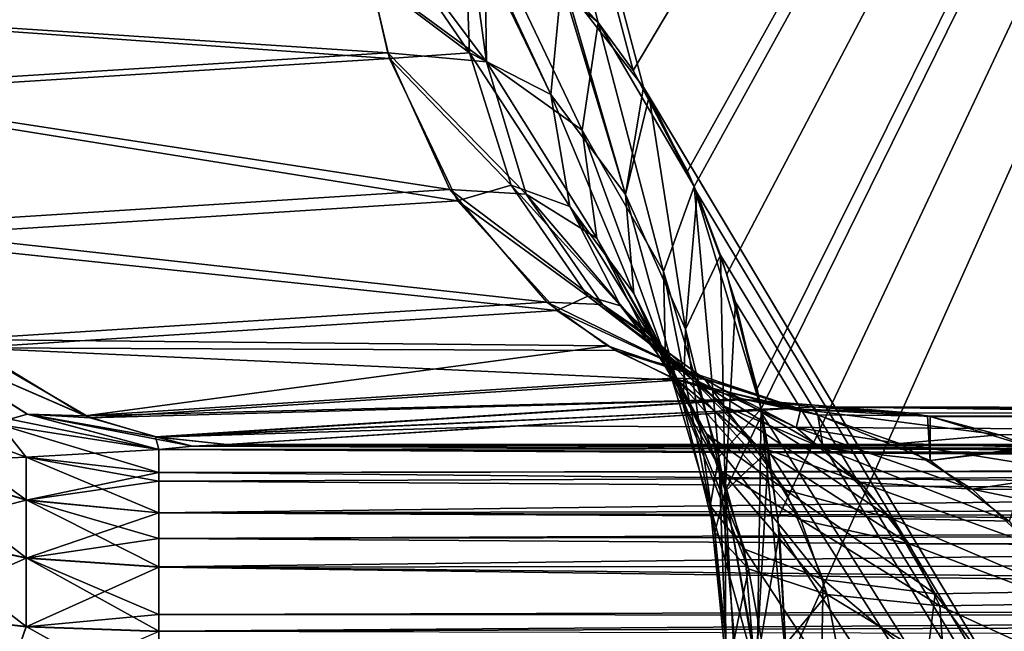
# Model space of a CAD drawing. Header units: millimetres. Extents: x -41 to 11, y -3 to 963.
# Tile 213 of 256: x -39.511 to -38.55, y 84.726 to 85.323. Entities that reach past the tile are written whole.
import ezdxf

# ---------------------------------------------------------------- set-up
doc = ezdxf.new("R2010")
doc.units = ezdxf.units.MM
doc.header["$LTSCALE"] = 65.185185
for name, color, linetype in [('2680', 7, 'CONTINUOUS'), ('2684', 7, 'CONTINUOUS'), ('2719', 7, 'CONTINUOUS'), ('2720', 7, 'CONTINUOUS'), ('2721', 7, 'CONTINUOUS'), ('2722', 7, 'CONTINUOUS'), ('2723', 7, 'CONTINUOUS'), ('2730', 7, 'CONTINUOUS'), ('2766', 7, 'CONTINUOUS'), ('2767', 7, 'CONTINUOUS'), ('2768', 7, 'CONTINUOUS'), ('2769', 7, 'CONTINUOUS'), ('2770', 7, 'CONTINUOUS'), ('2771', 7, 'CONTINUOUS'), ('2846', 7, 'CONTINUOUS'), ('2847', 7, 'CONTINUOUS'), ('2848', 7, 'CONTINUOUS'), ('2900', 7, 'CONTINUOUS'), ('2904', 7, 'CONTINUOUS'), ('2914', 7, 'CONTINUOUS'), ('3400', 7, 'CONTINUOUS'), ('3402', 7, 'CONTINUOUS'), ('3463', 7, 'CONTINUOUS'), ('3464', 7, 'CONTINUOUS')]:
    doc.layers.add(name, color=color, linetype=linetype)

msp = doc.modelspace()

# ---------------------------------------------------------------- linework, layer by layer
at = {"layer": '2680', "linetype": 'Continuous'}
for points in [[(-39.81723, 92.01573, -89.85944), (-37.24148, 82.48163, -85.19236), (-39.81561, 88.69809, -89.88595), (-39.81723, 92.01573, -89.85944)], [(-37.24148, 88.08256, -85.00423), (-37.24148, 82.48163, -85.19236), (-39.81723, 92.01573, -89.85944), (-37.24148, 88.08256, -85.00423)], [(-38.97819, 85.35594, -88.36549), (-39.81561, 88.69809, -89.88595), (-38.90192, 85.25741, -88.22533), (-38.97819, 85.35594, -88.36549)], [(-39.81561, 88.69809, -89.88595), (-37.24148, 82.48163, -85.19236), (-38.90192, 85.25741, -88.22533), (-39.81561, 88.69809, -89.88595)], [(-38.90192, 85.25741, -88.22533), (-37.24148, 82.48163, -85.19236), (-38.89651, 85.24841, -88.21541), (-38.90192, 85.25741, -88.22533)], [(-38.89651, 85.24841, -88.21541), (-37.24148, 82.48163, -85.19236), (-38.84961, 85.15395, -88.12976), (-38.89651, 85.24841, -88.21541)], [(-38.84961, 85.15395, -88.12976), (-37.24148, 82.48163, -85.19236), (-38.82672, 85.09348, -88.08817), (-38.84961, 85.15395, -88.12976)], [(-38.82672, 85.09348, -88.08817), (-37.24148, 82.48163, -85.19236), (-38.81219, 85.04739, -88.06191), (-38.82672, 85.09348, -88.08817)], [(-38.81219, 85.04739, -88.06191), (-37.24148, 82.48163, -85.19236), (-38.78599, 84.93804, -88.015), (-38.81219, 85.04739, -88.06191)], [(-38.78599, 84.93804, -88.015), (-37.24148, 82.48163, -85.19236), (-38.77974, 84.90272, -88.00396), (-38.78599, 84.93804, -88.015)], [(-38.77974, 84.90272, -88.00396), (-37.24148, 82.48163, -85.19236), (-38.76919, 84.82309, -87.98567), (-38.77974, 84.90272, -88.00396)], [(-38.76919, 84.82309, -87.98567), (-37.24148, 82.48163, -85.19236), (-38.76187, 84.69105, -87.97422), (-38.76919, 84.82309, -87.98567)]]:
    msp.add_3dface(points, dxfattribs=at)
at = {"layer": '2684', "linetype": 'Continuous'}
for points in [[(-38.98396, 85.36172, -13.62388), (-38.94616, 85.32052, -13.69346), (-39.81561, 88.69808, -12.11405), (-38.98396, 85.36172, -13.62388)], [(-38.94616, 85.32052, -13.69346), (-38.91209, 85.27365, -13.75604), (-39.81561, 88.69808, -12.11405), (-38.94616, 85.32052, -13.69346)], [(-38.91209, 85.27365, -13.75604), (-37.24148, 88.08256, -16.99577), (-39.81561, 88.69808, -12.11405), (-38.91209, 85.27365, -13.75604)], [(-38.85886, 85.17528, -13.85341), (-37.24148, 88.08256, -16.99577), (-38.91209, 85.27365, -13.75604), (-38.85886, 85.17528, -13.85341)], [(-38.85233, 85.16037, -13.86529), (-37.24148, 88.08256, -16.99577), (-38.85886, 85.17528, -13.85341), (-38.85233, 85.16037, -13.86529)], [(-38.82056, 85.07483, -13.92296), (-37.24148, 88.08256, -16.99577), (-38.85233, 85.16037, -13.86529), (-38.82056, 85.07483, -13.92296)], [(-38.79102, 84.96294, -13.97605), (-37.24148, 88.08256, -16.99577), (-38.82056, 85.07483, -13.92296), (-38.79102, 84.96294, -13.97605)], [(-38.78702, 84.94336, -13.98317), (-37.24148, 88.08256, -16.99577), (-38.79102, 84.96294, -13.97605), (-38.78702, 84.94336, -13.98317)], [(-38.77063, 84.83636, -14.01187), (-37.24148, 88.08256, -16.99577), (-38.78702, 84.94336, -13.98317), (-38.77063, 84.83636, -14.01187)], [(-38.76188, 84.69105, -14.02576), (-37.24148, 88.08256, -16.99577), (-38.77063, 84.83636, -14.01187), (-38.76188, 84.69105, -14.02576)], [(-37.24148, 82.48163, -16.80764), (-37.24148, 88.08256, -16.99577), (-38.76188, 84.69105, -14.02576), (-37.24148, 82.48163, -16.80764)]]:
    msp.add_3dface(points, dxfattribs=at)
at = {"layer": '2719', "linetype": 'Continuous'}
for points in [[(-39.16809, 85.36332, -88.73056), (-39.17511, 85.44207, -88.72952), (-39.07184, 85.29101, -88.57995), (-39.16809, 85.36332, -88.73056)], [(-39.17511, 85.44207, -88.72952), (-39.07656, 85.42457, -88.54707), (-39.07184, 85.29101, -88.57995), (-39.17511, 85.44207, -88.72952)], [(-39.07184, 85.29101, -88.57995), (-39.07656, 85.42457, -88.54707), (-38.99226, 85.2503, -88.42424), (-39.07184, 85.29101, -88.57995)], [(-39.07656, 85.42457, -88.54707), (-39.07282, 85.42294, -88.54014), (-38.99226, 85.2503, -88.42424), (-39.07656, 85.42457, -88.54707)], [(-39.07282, 85.42294, -88.54014), (-38.982, 85.35969, -88.3725), (-38.99226, 85.2503, -88.42424), (-39.07282, 85.42294, -88.54014)], [(-39.14976, 85.28523, -88.73772), (-39.16809, 85.36332, -88.73056), (-39.07184, 85.29101, -88.57995), (-39.14976, 85.28523, -88.73772)], [(-38.99226, 85.2503, -88.42424), (-38.982, 85.35969, -88.3725), (-38.91934, 85.15265, -88.29206), (-38.99226, 85.2503, -88.42424)], [(-38.982, 85.35969, -88.3725), (-38.97819, 85.35594, -88.36549), (-38.91934, 85.15265, -88.29206), (-38.982, 85.35969, -88.3725)], [(-38.97819, 85.35594, -88.36549), (-38.90192, 85.25741, -88.22533), (-38.91934, 85.15265, -88.29206), (-38.97819, 85.35594, -88.36549)], [(-39.03113, 85.16158, -88.63138), (-39.14976, 85.28523, -88.73772), (-39.07184, 85.29101, -88.57995), (-39.03113, 85.16158, -88.63138)], [(-38.97389, 85.141, -88.49162), (-39.07184, 85.29101, -88.57995), (-38.99226, 85.2503, -88.42424), (-38.97389, 85.141, -88.49162)], [(-39.03113, 85.16158, -88.63138), (-39.07184, 85.29101, -88.57995), (-38.97389, 85.141, -88.49162), (-39.03113, 85.16158, -88.63138)], [(-39.08356, 85.14634, -88.76859), (-39.14976, 85.28523, -88.73772), (-39.03113, 85.16158, -88.63138), (-39.08356, 85.14634, -88.76859)], [(-38.91145, 85.05605, -88.3859), (-38.99226, 85.2503, -88.42424), (-38.91934, 85.15265, -88.29206), (-38.91145, 85.05605, -88.3859)], [(-38.97389, 85.141, -88.49162), (-38.99226, 85.2503, -88.42424), (-38.91145, 85.05605, -88.3859), (-38.97389, 85.141, -88.49162)], [(-38.90192, 85.25741, -88.22533), (-38.89651, 85.24841, -88.21541), (-38.91934, 85.15265, -88.29206), (-38.90192, 85.25741, -88.22533)], [(-38.91934, 85.15265, -88.29206), (-38.89651, 85.24841, -88.21541), (-38.86097, 85.0211, -88.187), (-38.91934, 85.15265, -88.29206)], [(-38.89651, 85.24841, -88.21541), (-38.84961, 85.15395, -88.12976), (-38.86097, 85.0211, -88.187), (-38.89651, 85.24841, -88.21541)], [(-38.95613, 85.05347, -88.69652), (-39.08356, 85.14634, -88.76859), (-39.03113, 85.16158, -88.63138), (-38.95613, 85.05347, -88.69652)], [(-38.92439, 85.04384, -88.56952), (-39.03113, 85.16158, -88.63138), (-38.97389, 85.141, -88.49162), (-38.92439, 85.04384, -88.56952)], [(-38.95613, 85.05347, -88.69652), (-39.03113, 85.16158, -88.63138), (-38.92439, 85.04384, -88.56952), (-38.95613, 85.05347, -88.69652)], [(-38.86313, 84.9475, -88.30476), (-38.91934, 85.15265, -88.29206), (-38.86097, 85.0211, -88.187), (-38.86313, 84.9475, -88.30476)], [(-38.91145, 85.05605, -88.3859), (-38.91934, 85.15265, -88.29206), (-38.86313, 84.9475, -88.30476), (-38.91145, 85.05605, -88.3859)], [(-38.84961, 85.15395, -88.12976), (-38.82672, 85.09348, -88.08817), (-38.86097, 85.0211, -88.187), (-38.84961, 85.15395, -88.12976)], [(-38.98637, 85.03953, -88.8173), (-39.08356, 85.14634, -88.76859), (-38.95613, 85.05347, -88.69652), (-38.98637, 85.03953, -88.8173)], [(-38.86777, 84.97035, -88.48917), (-38.97389, 85.141, -88.49162), (-38.91145, 85.05605, -88.3859), (-38.86777, 84.97035, -88.48917)], [(-38.92439, 85.04384, -88.56952), (-38.97389, 85.141, -88.49162), (-38.86777, 84.97035, -88.48917), (-38.92439, 85.04384, -88.56952)], [(-38.86097, 85.0211, -88.187), (-38.82672, 85.09348, -88.08817), (-38.82232, 84.86305, -88.11839), (-38.86097, 85.0211, -88.187)], [(-38.82672, 85.09348, -88.08817), (-38.81219, 85.04739, -88.06191), (-38.82232, 84.86305, -88.11839), (-38.82672, 85.09348, -88.08817)], [(-38.86777, 84.97035, -88.48917), (-38.91145, 85.05605, -88.3859), (-38.82542, 84.88231, -88.43095), (-38.86777, 84.97035, -88.48917)], [(-38.82542, 84.88231, -88.43095), (-38.91145, 85.05605, -88.3859), (-38.86313, 84.9475, -88.30476), (-38.82542, 84.88231, -88.43095)], [(-38.85701, 84.9794, -88.76696), (-38.98637, 85.03953, -88.8173), (-38.95613, 85.05347, -88.69652), (-38.85701, 84.9794, -88.76696)], [(-38.84765, 84.96979, -88.65007), (-38.95613, 85.05347, -88.69652), (-38.92439, 85.04384, -88.56952), (-38.84765, 84.96979, -88.65007)], [(-38.85701, 84.9794, -88.76696), (-38.95613, 85.05347, -88.69652), (-38.84765, 84.96979, -88.65007), (-38.85701, 84.9794, -88.76696)], [(-38.81219, 85.04739, -88.06191), (-38.78599, 84.93804, -88.015), (-38.82232, 84.86305, -88.11839), (-38.81219, 85.04739, -88.06191)], [(-38.92913, 85.0002, -88.84681), (-38.98637, 85.03953, -88.8173), (-38.85701, 84.9794, -88.76696), (-38.92913, 85.0002, -88.84681)], [(-38.79075, 84.9068, -88.59013), (-38.92439, 85.04384, -88.56952), (-38.86777, 84.97035, -88.48917), (-38.79075, 84.9068, -88.59013)], [(-38.84765, 84.96979, -88.65007), (-38.92439, 85.04384, -88.56952), (-38.79075, 84.9068, -88.59013), (-38.84765, 84.96979, -88.65007)], [(-38.86313, 84.9475, -88.30476), (-38.86097, 85.0211, -88.187), (-38.83233, 84.82277, -88.25361), (-38.86313, 84.9475, -88.30476)], [(-38.83233, 84.82277, -88.25361), (-38.86097, 85.0211, -88.187), (-38.82232, 84.86305, -88.11839), (-38.83233, 84.82277, -88.25361)], [(-38.8684, 84.97136, -88.87857), (-38.92913, 85.0002, -88.84681), (-38.74828, 84.94301, -88.83404), (-38.8684, 84.97136, -88.87857)], [(-38.74828, 84.94301, -88.83404), (-38.92913, 85.0002, -88.84681), (-38.85701, 84.9794, -88.76696), (-38.74828, 84.94301, -88.83404)], [(-38.74828, 84.94301, -88.83404), (-38.85701, 84.9794, -88.76696), (-38.75304, 84.92502, -88.72494), (-38.74828, 84.94301, -88.83404)], [(-38.75304, 84.92502, -88.72494), (-38.85701, 84.9794, -88.76696), (-38.84765, 84.96979, -88.65007), (-38.75304, 84.92502, -88.72494)], [(-38.80262, 84.95258, -88.9134), (-38.8684, 84.97136, -88.87857), (-38.74828, 84.94301, -88.83404), (-38.80262, 84.95258, -88.9134)], [(-38.79075, 84.9068, -88.59013), (-38.86777, 84.97035, -88.48917), (-38.74842, 84.83519, -88.54962), (-38.79075, 84.9068, -88.59013)], [(-38.74842, 84.83519, -88.54962), (-38.86777, 84.97035, -88.48917), (-38.82542, 84.88231, -88.43095), (-38.74842, 84.83519, -88.54962)], [(-38.69056, 84.87181, -88.67727), (-38.84765, 84.96979, -88.65007), (-38.79075, 84.9068, -88.59013), (-38.69056, 84.87181, -88.67727)], [(-38.75304, 84.92502, -88.72494), (-38.84765, 84.96979, -88.65007), (-38.69056, 84.87181, -88.67727), (-38.75304, 84.92502, -88.72494)], [(-38.64297, 84.93953, -88.89172), (-38.80262, 84.95258, -88.9134), (-38.74828, 84.94301, -88.83404), (-38.64297, 84.93953, -88.89172)], [(-38.73518, 84.94541, -88.94954), (-38.80262, 84.95258, -88.9134), (-38.64297, 84.93953, -88.89172), (-38.73518, 84.94541, -88.94954)], [(-38.79952, 84.78722, -88.3966), (-38.86313, 84.9475, -88.30476), (-38.83233, 84.82277, -88.25361), (-38.79952, 84.78722, -88.3966)], [(-38.82542, 84.88231, -88.43095), (-38.86313, 84.9475, -88.30476), (-38.79952, 84.78722, -88.3966), (-38.82542, 84.88231, -88.43095)], [(-38.65203, 84.90939, -88.78798), (-38.74828, 84.94301, -88.83404), (-38.75304, 84.92502, -88.72494), (-38.65203, 84.90939, -88.78798)], [(-38.64297, 84.93953, -88.89172), (-38.74828, 84.94301, -88.83404), (-38.62202, 84.93593, -88.87861), (-38.64297, 84.93953, -88.89172)], [(-38.55437, 84.91787, -88.83639), (-38.74828, 84.94301, -88.83404), (-38.65203, 84.90939, -88.78798), (-38.55437, 84.91787, -88.83639)], [(-38.62202, 84.93593, -88.87861), (-38.74828, 84.94301, -88.83404), (-38.55437, 84.91787, -88.83639), (-38.62202, 84.93593, -88.87861)], [(-38.78599, 84.93804, -88.015), (-38.77974, 84.90272, -88.00396), (-38.82232, 84.86305, -88.11839), (-38.78599, 84.93804, -88.015)], [(-38.58105, 84.86501, -88.74337), (-38.75304, 84.92502, -88.72494), (-38.69056, 84.87181, -88.67727), (-38.58105, 84.86501, -88.74337)], [(-38.65203, 84.90939, -88.78798), (-38.75304, 84.92502, -88.72494), (-38.58105, 84.86501, -88.74337), (-38.65203, 84.90939, -88.78798)], [(-38.55437, 84.91787, -88.83639), (-38.65203, 84.90939, -88.78798), (-38.52383, 84.90604, -88.81738), (-38.55437, 84.91787, -88.83639)], [(-38.77974, 84.90272, -88.00396), (-38.79205, 84.69082, -88.04168), (-38.82232, 84.86305, -88.11839), (-38.77974, 84.90272, -88.00396)], [(-38.77974, 84.90272, -88.00396), (-38.76919, 84.82309, -87.98567), (-38.79205, 84.69082, -88.04168), (-38.77974, 84.90272, -88.00396)], [(-38.64278, 84.81173, -88.64587), (-38.79075, 84.9068, -88.59013), (-38.74842, 84.83519, -88.54962), (-38.64278, 84.81173, -88.64587)], [(-38.69056, 84.87181, -88.67727), (-38.79075, 84.9068, -88.59013), (-38.64278, 84.81173, -88.64587), (-38.69056, 84.87181, -88.67727)], [(-38.47459, 84.8808, -88.78686), (-38.65203, 84.90939, -88.78798), (-38.58105, 84.86501, -88.74337), (-38.47459, 84.8808, -88.78686)], [(-38.52383, 84.90604, -88.81738), (-38.65203, 84.90939, -88.78798), (-38.47459, 84.8808, -88.78686), (-38.52383, 84.90604, -88.81738)], [(-38.72276, 84.76216, -88.52793), (-38.82542, 84.88231, -88.43095), (-38.79952, 84.78722, -88.3966), (-38.72276, 84.76216, -88.52793)], [(-38.74842, 84.83519, -88.54962), (-38.82542, 84.88231, -88.43095), (-38.72276, 84.76216, -88.52793), (-38.74842, 84.83519, -88.54962)], [(-38.47459, 84.8808, -88.78686), (-38.58105, 84.86501, -88.74337), (-38.45016, 84.86462, -88.77179), (-38.47459, 84.8808, -88.78686)], [(-38.52469, 84.81145, -88.71153), (-38.69056, 84.87181, -88.67727), (-38.64278, 84.81173, -88.64587), (-38.52469, 84.81145, -88.71153)], [(-38.58105, 84.86501, -88.74337), (-38.69056, 84.87181, -88.67727), (-38.52469, 84.81145, -88.71153), (-38.58105, 84.86501, -88.74337)], [(-38.40919, 84.82916, -88.74667), (-38.58105, 84.86501, -88.74337), (-38.52469, 84.81145, -88.71153), (-38.40919, 84.82916, -88.74667)], [(-38.45016, 84.86462, -88.77179), (-38.58105, 84.86501, -88.74337), (-38.40919, 84.82916, -88.74667), (-38.45016, 84.86462, -88.77179)], [(-38.82138, 84.69064, -88.19202), (-38.83233, 84.82277, -88.25361), (-38.82232, 84.86305, -88.11839), (-38.82138, 84.69064, -88.19202)], [(-38.81274, 84.69068, -88.11693), (-38.82138, 84.69064, -88.19202), (-38.82232, 84.86305, -88.11839), (-38.81274, 84.69068, -88.11693)], [(-38.79205, 84.69082, -88.04168), (-38.81274, 84.69068, -88.11693), (-38.82232, 84.86305, -88.11839), (-38.79205, 84.69082, -88.04168)], [(-38.61283, 84.75093, -88.62977), (-38.74842, 84.83519, -88.54962), (-38.72276, 84.76216, -88.52793), (-38.61283, 84.75093, -88.62977)], [(-38.64278, 84.81173, -88.64587), (-38.74842, 84.83519, -88.54962), (-38.61283, 84.75093, -88.62977), (-38.64278, 84.81173, -88.64587)], [(-38.81886, 84.6907, -88.26518), (-38.79952, 84.78722, -88.3966), (-38.83233, 84.82277, -88.25361), (-38.81886, 84.6907, -88.26518)], [(-38.82138, 84.69064, -88.19202), (-38.81886, 84.6907, -88.26518), (-38.83233, 84.82277, -88.25361), (-38.82138, 84.69064, -88.19202)], [(-38.76919, 84.82309, -87.98567), (-38.76187, 84.69105, -87.97422), (-38.79205, 84.69082, -88.04168), (-38.76919, 84.82309, -87.98567)], [(-38.48778, 84.75312, -88.69325), (-38.64278, 84.81173, -88.64587), (-38.61283, 84.75093, -88.62977), (-38.48778, 84.75312, -88.69325)], [(-38.52469, 84.81145, -88.71153), (-38.64278, 84.81173, -88.64587), (-38.48778, 84.75312, -88.69325), (-38.52469, 84.81145, -88.71153)], [(-38.81886, 84.6907, -88.26518), (-38.78181, 84.69107, -88.40728), (-38.79952, 84.78722, -88.3966), (-38.81886, 84.6907, -88.26518)], [(-38.78181, 84.69107, -88.40728), (-38.72276, 84.76216, -88.52793), (-38.79952, 84.78722, -88.3966), (-38.78181, 84.69107, -88.40728)], [(-38.78181, 84.69107, -88.40728), (-38.70932, 84.69174, -88.52736), (-38.72276, 84.76216, -88.52793), (-38.78181, 84.69107, -88.40728)], [(-38.60845, 84.69264, -88.6211), (-38.61283, 84.75093, -88.62977), (-38.72276, 84.76216, -88.52793), (-38.60845, 84.69264, -88.6211)], [(-38.70932, 84.69174, -88.52736), (-38.60845, 84.69264, -88.6211), (-38.72276, 84.76216, -88.52793), (-38.70932, 84.69174, -88.52736)], [(-38.48779, 84.69368, -88.68308), (-38.48778, 84.75312, -88.69325), (-38.61283, 84.75093, -88.62977), (-38.48779, 84.69368, -88.68308)], [(-38.60845, 84.69264, -88.6211), (-38.48779, 84.69368, -88.68308), (-38.61283, 84.75093, -88.62977), (-38.60845, 84.69264, -88.6211)]]:
    msp.add_3dface(points, dxfattribs=at)
at = {"layer": '2720', "linetype": 'Continuous'}
for points in [[(-39.16809, 85.36332, -88.73056), (-39.14976, 85.28523, -88.73772), (-39.74105, 85.32733, -89.78846), (-39.16809, 85.36332, -88.73056)], [(-39.74105, 85.32733, -89.78846), (-39.14976, 85.28523, -88.73772), (-39.72284, 85.24909, -89.79562), (-39.74105, 85.32733, -89.78846)], [(-39.14976, 85.28523, -88.73772), (-39.08356, 85.14634, -88.76859), (-39.72284, 85.24909, -89.79562), (-39.14976, 85.28523, -88.73772)], [(-39.72284, 85.24909, -89.79562), (-39.08356, 85.14634, -88.76859), (-39.65684, 85.10989, -89.82661), (-39.72284, 85.24909, -89.79562)], [(-39.08356, 85.14634, -88.76859), (-38.98637, 85.03953, -88.8173), (-39.65684, 85.10989, -89.82661), (-39.08356, 85.14634, -88.76859)], [(-39.65684, 85.10989, -89.82661), (-38.98637, 85.03953, -88.8173), (-39.55976, 85.00281, -89.87561), (-39.65684, 85.10989, -89.82661)], [(-38.98637, 85.03953, -88.8173), (-38.92913, 85.0002, -88.84681), (-39.55976, 85.00281, -89.87561), (-38.98637, 85.03953, -88.8173)], [(-38.92913, 85.0002, -88.84681), (-38.8684, 84.97136, -88.87857), (-39.55976, 85.00281, -89.87561), (-38.92913, 85.0002, -88.84681)], [(-39.55976, 85.00281, -89.87561), (-38.8684, 84.97136, -88.87857), (-39.44186, 84.93446, -89.93727), (-39.55976, 85.00281, -89.87561)], [(-38.8684, 84.97136, -88.87857), (-38.80262, 84.95258, -88.9134), (-39.44186, 84.93446, -89.93727), (-38.8684, 84.97136, -88.87857)], [(-39.44186, 84.93446, -89.93727), (-38.80262, 84.95258, -88.9134), (-39.37609, 84.91562, -89.97234), (-39.44186, 84.93446, -89.93727)], [(-38.80262, 84.95258, -88.9134), (-38.73518, 84.94541, -88.94954), (-39.37609, 84.91562, -89.97234), (-38.80262, 84.95258, -88.9134)], [(-39.37609, 84.91562, -89.97234), (-38.73518, 84.94541, -88.94954), (-39.02154, 84.92691, -89.47934), (-39.37609, 84.91562, -89.97234)], [(-39.30866, 84.90843, -90.00872), (-39.37609, 84.91562, -89.97234), (-39.02154, 84.92691, -89.47934), (-39.30866, 84.90843, -90.00872)]]:
    msp.add_3dface(points, dxfattribs=at)
at = {"layer": '2721', "linetype": 'Continuous'}
for points in [[(-39.55976, 85.00281, -89.87561), (-39.44186, 84.93446, -89.93727), (-39.62018, 85.01202, -89.93818), (-39.55976, 85.00281, -89.87561)], [(-39.62018, 85.01202, -89.93818), (-39.44186, 84.93446, -89.93727), (-39.50314, 84.93824, -89.98684), (-39.62018, 85.01202, -89.93818)], [(-39.44186, 84.93446, -89.93727), (-39.37609, 84.91562, -89.97234), (-39.50314, 84.93824, -89.98684), (-39.44186, 84.93446, -89.93727)], [(-39.50314, 84.93824, -89.98684), (-39.37609, 84.91562, -89.97234), (-39.34212, 84.90686, -90.02926), (-39.50314, 84.93824, -89.98684)], [(-39.375, 84.90364, -90.04944), (-39.50314, 84.93824, -89.98684), (-39.34212, 84.90686, -90.02926), (-39.375, 84.90364, -90.04944)], [(-39.37609, 84.91562, -89.97234), (-39.30866, 84.90843, -90.00872), (-39.34212, 84.90686, -90.02926), (-39.37609, 84.91562, -89.97234)]]:
    msp.add_3dface(points, dxfattribs=at)
at = {"layer": '2722', "linetype": 'Continuous'}
for points in [[(-39.375, 84.90364, -90.04944), (-39.34212, 84.90686, -90.02926), (-35.8129, 84.89207, -90.08935), (-39.375, 84.90364, -90.04944)], [(-35.8129, 84.88489, -90.10621), (-39.375, 84.90364, -90.04944), (-35.8129, 84.89207, -90.08935), (-35.8129, 84.88489, -90.10621)], [(-39.375, 84.90364, -90.04944), (-35.8129, 84.88489, -90.10621), (-39.375, 84.88108, -90.11398), (-39.375, 84.90364, -90.04944)], [(-39.34212, 84.90686, -90.02926), (-39.30866, 84.90843, -90.00872), (-35.8129, 84.89207, -90.08935), (-39.34212, 84.90686, -90.02926)], [(-35.8129, 84.89207, -90.08935), (-39.30866, 84.90843, -90.00872), (-35.8129, 84.90843, -90.00872), (-35.8129, 84.89207, -90.08935)], [(-35.8129, 84.88489, -90.10621), (-35.8129, 84.84914, -90.16182), (-39.375, 84.88108, -90.11398), (-35.8129, 84.88489, -90.10621)], [(-39.375, 84.88108, -90.11398), (-35.8129, 84.84914, -90.16182), (-39.375, 84.87275, -90.12896), (-39.375, 84.88108, -90.11398)], [(-39.375, 84.87275, -90.12896), (-35.8129, 84.84914, -90.16182), (-39.375, 84.84183, -90.17005), (-39.375, 84.87275, -90.12896)], [(-35.8129, 84.84914, -90.16182), (-35.8129, 84.82289, -90.18842), (-39.375, 84.84183, -90.17005), (-35.8129, 84.84914, -90.16182)], [(-39.375, 84.84183, -90.17005), (-35.8129, 84.82289, -90.18842), (-39.375, 84.81691, -90.19347), (-39.375, 84.84183, -90.17005)], [(-35.8129, 84.82289, -90.18842), (-35.8129, 84.79299, -90.2108), (-39.375, 84.81691, -90.19347), (-35.8129, 84.82289, -90.18842)], [(-39.375, 84.81691, -90.19347), (-35.8129, 84.79299, -90.2108), (-39.375, 84.78885, -90.21337), (-39.375, 84.81691, -90.19347)], [(-35.8129, 84.79299, -90.2108), (-35.8129, 84.74002, -90.23636), (-39.375, 84.78885, -90.21337), (-35.8129, 84.79299, -90.2108)], [(-39.375, 84.78885, -90.21337), (-35.8129, 84.74002, -90.23636), (-39.375, 84.74264, -90.23544), (-39.375, 84.78885, -90.21337)], [(-39.375, 84.74264, -90.23544), (-35.8129, 84.74002, -90.23636), (-39.375, 84.72611, -90.24071), (-39.375, 84.74264, -90.23544)], [(-35.8129, 84.74002, -90.23636), (-35.8129, 84.71772, -90.2429), (-39.375, 84.72611, -90.24071), (-35.8129, 84.74002, -90.23636)]]:
    msp.add_3dface(points, dxfattribs=at)
at = {"layer": '2723', "linetype": 'Continuous'}
for points in [[(-39.50441, 84.89624, -90.12175), (-39.625, 84.9407, -90.14453), (-39.52951, 84.92763, -90.05428), (-39.50441, 84.89624, -90.12175)], [(-39.50441, 84.89624, -90.12175), (-39.625, 84.89094, -90.21562), (-39.625, 84.9407, -90.14453), (-39.50441, 84.89624, -90.12175)], [(-39.375, 84.90364, -90.04944), (-39.50441, 84.89624, -90.12175), (-39.52951, 84.92763, -90.05428), (-39.375, 84.90364, -90.04944)], [(-39.375, 84.90364, -90.04944), (-39.375, 84.88108, -90.11398), (-39.50441, 84.89624, -90.12175), (-39.375, 84.90364, -90.04944)], [(-39.50441, 84.85432, -90.18164), (-39.625, 84.89094, -90.21562), (-39.50441, 84.89624, -90.12175), (-39.50441, 84.85432, -90.18164)], [(-39.375, 84.88108, -90.11398), (-39.50441, 84.85432, -90.18164), (-39.50441, 84.89624, -90.12175), (-39.375, 84.88108, -90.11398)], [(-39.50441, 84.85432, -90.18164), (-39.625, 84.82376, -90.27055), (-39.625, 84.89094, -90.21562), (-39.50441, 84.85432, -90.18164)], [(-39.375, 84.88108, -90.11398), (-39.375, 84.87275, -90.12896), (-39.50441, 84.85432, -90.18164), (-39.375, 84.88108, -90.11398)], [(-39.375, 84.87275, -90.12896), (-39.375, 84.84183, -90.17005), (-39.50441, 84.85432, -90.18164), (-39.375, 84.87275, -90.12896)], [(-39.50441, 84.79773, -90.22792), (-39.625, 84.82376, -90.27055), (-39.50441, 84.85432, -90.18164), (-39.50441, 84.79773, -90.22792)], [(-39.375, 84.84183, -90.17005), (-39.50441, 84.79773, -90.22792), (-39.50441, 84.85432, -90.18164), (-39.375, 84.84183, -90.17005)], [(-39.375, 84.84183, -90.17005), (-39.375, 84.81691, -90.19347), (-39.50441, 84.79773, -90.22792), (-39.375, 84.84183, -90.17005)], [(-39.50441, 84.79773, -90.22792), (-39.625, 84.7442, -90.3052), (-39.625, 84.82376, -90.27055), (-39.50441, 84.79773, -90.22792)], [(-39.375, 84.81691, -90.19347), (-39.375, 84.78885, -90.21337), (-39.50441, 84.79773, -90.22792), (-39.375, 84.81691, -90.19347)], [(-39.50441, 84.73071, -90.25711), (-39.625, 84.7442, -90.3052), (-39.50441, 84.79773, -90.22792), (-39.50441, 84.73071, -90.25711)], [(-39.375, 84.78885, -90.21337), (-39.50441, 84.73071, -90.25711), (-39.50441, 84.79773, -90.22792), (-39.375, 84.78885, -90.21337)], [(-39.375, 84.78885, -90.21337), (-39.375, 84.74264, -90.23544), (-39.50441, 84.73071, -90.25711), (-39.375, 84.78885, -90.21337)], [(-39.50441, 84.73071, -90.25711), (-39.52951, 84.65858, -90.27447), (-39.625, 84.7442, -90.3052), (-39.50441, 84.73071, -90.25711)], [(-39.375, 84.74264, -90.23544), (-39.375, 84.72611, -90.24071), (-39.50441, 84.73071, -90.25711), (-39.375, 84.74264, -90.23544)], [(-39.375, 84.72611, -90.24071), (-39.52951, 84.65858, -90.27447), (-39.50441, 84.73071, -90.25711), (-39.375, 84.72611, -90.24071)]]:
    msp.add_3dface(points, dxfattribs=at)
at = {"layer": '2730', "linetype": 'Continuous'}
for points in [[(-39.02154, 84.92691, -89.47934), (-38.73518, 84.94541, -88.94954), (-35.8129, 84.90843, -90.00872), (-39.02154, 84.92691, -89.47934)], [(-34.52746, 84.92236, -89.60979), (-38.73518, 84.94541, -88.94954), (-34.36545, 84.92313, -89.58752), (-34.52746, 84.92236, -89.60979)], [(-35.8129, 84.90843, -90.00872), (-38.73518, 84.94541, -88.94954), (-34.52746, 84.92236, -89.60979), (-35.8129, 84.90843, -90.00872)], [(-38.73518, 84.94541, -88.94954), (-31.875, 84.93285, -89.30907), (-34.36545, 84.92313, -89.58752), (-38.73518, 84.94541, -88.94954)], [(-39.30866, 84.90843, -90.00872), (-39.02154, 84.92691, -89.47934), (-35.8129, 84.90843, -90.00872), (-39.30866, 84.90843, -90.00872)]]:
    msp.add_3dface(points, dxfattribs=at)
at = {"layer": '2766', "linetype": 'Continuous'}
for points in [[(-39.5032, 84.93827, -12.01318), (-39.62037, 85.01218, -12.06189), (-39.52023, 84.93328, -11.98155), (-39.5032, 84.93827, -12.01318)], [(-39.375, 84.90364, -11.95056), (-39.52023, 84.93328, -11.98155), (-39.52951, 84.92763, -11.94572), (-39.375, 84.90364, -11.95056)], [(-39.375, 84.90364, -11.95056), (-39.5032, 84.93827, -12.01318), (-39.52023, 84.93328, -11.98155), (-39.375, 84.90364, -11.95056)]]:
    msp.add_3dface(points, dxfattribs=at)
at = {"layer": '2767', "linetype": 'Continuous'}
for points in [[(-39.62037, 85.01218, -12.06189), (-39.5032, 84.93827, -12.01318), (-39.44689, 84.93641, -12.06539), (-39.62037, 85.01218, -12.06189)], [(-39.56953, 85.01096, -12.12941), (-39.62037, 85.01218, -12.06189), (-39.44689, 84.93641, -12.06539), (-39.56953, 85.01096, -12.12941)], [(-39.5032, 84.93827, -12.01318), (-39.375, 84.90364, -11.95056), (-39.37803, 84.91601, -12.0287), (-39.5032, 84.93827, -12.01318)], [(-39.44689, 84.93641, -12.06539), (-39.5032, 84.93827, -12.01318), (-39.37803, 84.91601, -12.0287), (-39.44689, 84.93641, -12.06539)], [(-39.37803, 84.91601, -12.0287), (-39.375, 84.90364, -11.95056), (-39.34212, 84.90686, -11.97074), (-39.37803, 84.91601, -12.0287)], [(-39.30866, 84.90843, -11.99128), (-39.37803, 84.91601, -12.0287), (-39.34212, 84.90686, -11.97074), (-39.30866, 84.90843, -11.99128)]]:
    msp.add_3dface(points, dxfattribs=at)
at = {"layer": '2768', "linetype": 'Continuous'}
for points in [[(-39.16844, 85.36551, -13.26955), (-39.74139, 85.32954, -12.21165), (-39.1515, 85.29092, -13.26302), (-39.16844, 85.36551, -13.26955)], [(-39.74139, 85.32954, -12.21165), (-39.72458, 85.25481, -12.20513), (-39.1515, 85.29092, -13.26302), (-39.74139, 85.32954, -12.21165)], [(-39.1515, 85.29092, -13.26302), (-39.72458, 85.25481, -12.20513), (-39.09076, 85.15736, -13.23491), (-39.1515, 85.29092, -13.26302)], [(-39.72458, 85.25481, -12.20513), (-39.66404, 85.12097, -12.17691), (-39.09076, 85.15736, -13.23491), (-39.72458, 85.25481, -12.20513)], [(-39.09076, 85.15736, -13.23491), (-39.66404, 85.12097, -12.17691), (-38.99612, 85.04763, -13.18768), (-39.09076, 85.15736, -13.23491)], [(-39.66404, 85.12097, -12.17691), (-39.56953, 85.01096, -12.12941), (-38.99612, 85.04763, -13.18768), (-39.66404, 85.12097, -12.17691)], [(-38.99612, 85.04763, -13.18768), (-39.56953, 85.01096, -12.12941), (-38.93717, 85.00495, -13.15736), (-38.99612, 85.04763, -13.18768)], [(-39.56953, 85.01096, -12.12941), (-39.44689, 84.93641, -12.06539), (-38.93717, 85.00495, -13.15736), (-39.56953, 85.01096, -12.12941)], [(-38.93717, 85.00495, -13.15736), (-39.44689, 84.93641, -12.06539), (-38.87343, 84.97331, -13.12408), (-38.93717, 85.00495, -13.15736)], [(-38.87343, 84.97331, -13.12408), (-39.44689, 84.93641, -12.06539), (-38.80456, 84.95297, -13.08763), (-38.87343, 84.97331, -13.12408)], [(-39.44689, 84.93641, -12.06539), (-39.37803, 84.91601, -12.0287), (-38.80456, 84.95297, -13.08763), (-39.44689, 84.93641, -12.06539)], [(-38.80456, 84.95297, -13.08763), (-39.37803, 84.91601, -12.0287), (-38.73518, 84.94541, -13.05046), (-38.80456, 84.95297, -13.08763)], [(-39.37803, 84.91601, -12.0287), (-39.30866, 84.90843, -11.99128), (-38.73518, 84.94541, -13.05046), (-39.37803, 84.91601, -12.0287)], [(-38.73518, 84.94541, -13.05046), (-39.30866, 84.90843, -11.99128), (-39.02154, 84.92691, -12.52066), (-38.73518, 84.94541, -13.05046)]]:
    msp.add_3dface(points, dxfattribs=at)
at = {"layer": '2769', "linetype": 'Continuous'}
for points in [[(-38.73518, 84.94541, -13.05046), (-39.02154, 84.92691, -12.52066), (-35.8129, 84.90843, -11.99128), (-38.73518, 84.94541, -13.05046)], [(-34.52744, 84.92236, -12.39021), (-38.73518, 84.94541, -13.05046), (-35.8129, 84.90843, -11.99128), (-34.52744, 84.92236, -12.39021)], [(-31.875, 84.93286, -12.69093), (-38.73518, 84.94541, -13.05046), (-34.36529, 84.92313, -12.41247), (-31.875, 84.93286, -12.69093)], [(-34.36529, 84.92313, -12.41247), (-38.73518, 84.94541, -13.05046), (-34.52744, 84.92236, -12.39021), (-34.36529, 84.92313, -12.41247)], [(-39.02154, 84.92691, -12.52066), (-39.30866, 84.90843, -11.99128), (-35.8129, 84.90843, -11.99128), (-39.02154, 84.92691, -12.52066)]]:
    msp.add_3dface(points, dxfattribs=at)
at = {"layer": '2770', "linetype": 'Continuous'}
for points in [[(-38.73518, 84.94541, -13.05046), (-31.875, 84.93286, -12.69093), (-31.875, 84.92287, -12.77035), (-38.73518, 84.94541, -13.05046)], [(-38.62489, 84.93647, -13.1196), (-38.73518, 84.94541, -13.05046), (-31.875, 84.92287, -12.77035), (-38.62489, 84.93647, -13.1196)], [(-38.62201, 84.93592, -13.1214), (-38.62489, 84.93647, -13.1196), (-31.875, 84.92287, -12.77035), (-38.62201, 84.93592, -13.1214)], [(-38.52377, 84.90601, -13.18266), (-38.62201, 84.93592, -13.1214), (-31.875, 84.92287, -12.77035), (-38.52377, 84.90601, -13.18266)]]:
    msp.add_3dface(points, dxfattribs=at)
at = {"layer": '2771', "linetype": 'Continuous'}
for points in [[(-39.0747, 85.42374, -13.45638), (-39.17511, 85.44207, -13.27048), (-39.0552, 85.28216, -13.45011), (-39.0747, 85.42374, -13.45638)], [(-39.17511, 85.44207, -13.27048), (-39.16844, 85.36551, -13.26955), (-39.0552, 85.28216, -13.45011), (-39.17511, 85.44207, -13.27048)], [(-39.05699, 85.41526, -13.48911), (-39.0747, 85.42374, -13.45638), (-39.0552, 85.28216, -13.45011), (-39.05699, 85.41526, -13.48911)], [(-38.94616, 85.32052, -13.69346), (-38.98396, 85.36172, -13.62388), (-39.05699, 85.41526, -13.48911), (-38.94616, 85.32052, -13.69346)], [(-38.94616, 85.32052, -13.69346), (-39.05699, 85.41526, -13.48911), (-38.9617, 85.21545, -13.63112), (-38.94616, 85.32052, -13.69346)], [(-39.05699, 85.41526, -13.48911), (-39.0552, 85.28216, -13.45011), (-38.9617, 85.21545, -13.63112), (-39.05699, 85.41526, -13.48911)], [(-39.16844, 85.36551, -13.26955), (-39.1515, 85.29092, -13.26302), (-39.0552, 85.28216, -13.45011), (-39.16844, 85.36551, -13.26955)], [(-38.94616, 85.32052, -13.69346), (-38.9617, 85.21545, -13.63112), (-38.88223, 85.07751, -13.77492), (-38.94616, 85.32052, -13.69346)], [(-38.85233, 85.16037, -13.86529), (-38.91209, 85.27365, -13.75604), (-38.94616, 85.32052, -13.69346), (-38.85233, 85.16037, -13.86529)], [(-38.85233, 85.16037, -13.86529), (-38.94616, 85.32052, -13.69346), (-38.88223, 85.07751, -13.77492), (-38.85233, 85.16037, -13.86529)], [(-39.0552, 85.28216, -13.45011), (-39.1515, 85.29092, -13.26302), (-39.01642, 85.15288, -13.3926), (-39.0552, 85.28216, -13.45011)], [(-39.1515, 85.29092, -13.26302), (-39.09076, 85.15736, -13.23491), (-39.01642, 85.15288, -13.3926), (-39.1515, 85.29092, -13.26302)], [(-38.9617, 85.21545, -13.63112), (-39.0552, 85.28216, -13.45011), (-38.94744, 85.11011, -13.55305), (-38.9617, 85.21545, -13.63112)], [(-39.0552, 85.28216, -13.45011), (-39.01642, 85.15288, -13.3926), (-38.94744, 85.11011, -13.55305), (-39.0552, 85.28216, -13.45011)], [(-38.85233, 85.16037, -13.86529), (-38.85886, 85.17528, -13.85341), (-38.91209, 85.27365, -13.75604), (-38.85233, 85.16037, -13.86529)], [(-38.88223, 85.07751, -13.77492), (-38.9617, 85.21545, -13.63112), (-38.88055, 84.9934, -13.6662), (-38.88223, 85.07751, -13.77492)], [(-38.9617, 85.21545, -13.63112), (-38.94744, 85.11011, -13.55305), (-38.88055, 84.9934, -13.6662), (-38.9617, 85.21545, -13.63112)], [(-39.01642, 85.15288, -13.3926), (-39.09076, 85.15736, -13.23491), (-38.94198, 85.04518, -13.3219), (-39.01642, 85.15288, -13.3926)], [(-39.09076, 85.15736, -13.23491), (-38.99612, 85.04763, -13.18768), (-38.94198, 85.04518, -13.3219), (-39.09076, 85.15736, -13.23491)], [(-39.01642, 85.15288, -13.3926), (-38.94198, 85.04518, -13.3219), (-38.90016, 85.01657, -13.46491), (-39.01642, 85.15288, -13.3926)], [(-38.94744, 85.11011, -13.55305), (-39.01642, 85.15288, -13.3926), (-38.90016, 85.01657, -13.46491), (-38.94744, 85.11011, -13.55305)], [(-38.82822, 84.89639, -13.87136), (-38.85233, 85.16037, -13.86529), (-38.88223, 85.07751, -13.77492), (-38.82822, 84.89639, -13.87136)], [(-38.78702, 84.94336, -13.98317), (-38.82056, 85.07483, -13.92296), (-38.85233, 85.16037, -13.86529), (-38.78702, 84.94336, -13.98317)], [(-38.78702, 84.94336, -13.98317), (-38.85233, 85.16037, -13.86529), (-38.82822, 84.89639, -13.87136), (-38.78702, 84.94336, -13.98317)], [(-38.88055, 84.9934, -13.6662), (-38.94744, 85.11011, -13.55305), (-38.84051, 84.91885, -13.54867), (-38.88055, 84.9934, -13.6662)], [(-38.94744, 85.11011, -13.55305), (-38.90016, 85.01657, -13.46491), (-38.84051, 84.91885, -13.54867), (-38.94744, 85.11011, -13.55305)], [(-38.83698, 84.84869, -13.73889), (-38.88223, 85.07751, -13.77492), (-38.88055, 84.9934, -13.6662), (-38.83698, 84.84869, -13.73889)], [(-38.83698, 84.84869, -13.73889), (-38.82822, 84.89639, -13.87136), (-38.88223, 85.07751, -13.77492), (-38.83698, 84.84869, -13.73889)], [(-38.78702, 84.94336, -13.98317), (-38.79102, 84.96294, -13.97605), (-38.82056, 85.07483, -13.92296), (-38.78702, 84.94336, -13.98317)], [(-38.94198, 85.04518, -13.3219), (-38.99612, 85.04763, -13.18768), (-38.8421, 84.97219, -13.24723), (-38.94198, 85.04518, -13.3219)], [(-38.99612, 85.04763, -13.18768), (-38.93717, 85.00495, -13.15736), (-38.8421, 84.97219, -13.24723), (-38.99612, 85.04763, -13.18768)], [(-38.90016, 85.01657, -13.46491), (-38.94198, 85.04518, -13.3219), (-38.82327, 84.94608, -13.37603), (-38.90016, 85.01657, -13.46491)], [(-38.94198, 85.04518, -13.3219), (-38.8421, 84.97219, -13.24723), (-38.82327, 84.94608, -13.37603), (-38.94198, 85.04518, -13.3219)], [(-38.84051, 84.91885, -13.54867), (-38.90016, 85.01657, -13.46491), (-38.76348, 84.86441, -13.4366), (-38.84051, 84.91885, -13.54867)], [(-38.90016, 85.01657, -13.46491), (-38.82327, 84.94608, -13.37603), (-38.76348, 84.86441, -13.4366), (-38.90016, 85.01657, -13.46491)], [(-38.93717, 85.00495, -13.15736), (-38.87343, 84.97331, -13.12408), (-38.8421, 84.97219, -13.24723), (-38.93717, 85.00495, -13.15736)], [(-38.80339, 84.80654, -13.59853), (-38.88055, 84.9934, -13.6662), (-38.84051, 84.91885, -13.54867), (-38.80339, 84.80654, -13.59853)], [(-38.80339, 84.80654, -13.59853), (-38.83698, 84.84869, -13.73889), (-38.88055, 84.9934, -13.6662), (-38.80339, 84.80654, -13.59853)], [(-38.8421, 84.97219, -13.24723), (-38.87343, 84.97331, -13.12408), (-38.73183, 84.93765, -13.1778), (-38.8421, 84.97219, -13.24723)], [(-38.87343, 84.97331, -13.12408), (-38.80456, 84.95297, -13.08763), (-38.73183, 84.93765, -13.1778), (-38.87343, 84.97331, -13.12408)], [(-38.82327, 84.94608, -13.37603), (-38.8421, 84.97219, -13.24723), (-38.72648, 84.90497, -13.29595), (-38.82327, 84.94608, -13.37603)], [(-38.8421, 84.97219, -13.24723), (-38.73183, 84.93765, -13.1778), (-38.72648, 84.90497, -13.29595), (-38.8421, 84.97219, -13.24723)], [(-38.80456, 84.95297, -13.08763), (-38.73518, 84.94541, -13.05046), (-38.73183, 84.93765, -13.1778), (-38.80456, 84.95297, -13.08763)], [(-38.7909, 84.69083, -13.96146), (-38.78702, 84.94336, -13.98317), (-38.82822, 84.89639, -13.87136), (-38.7909, 84.69083, -13.96146)], [(-38.76348, 84.86441, -13.4366), (-38.82327, 84.94608, -13.37603), (-38.65994, 84.83618, -13.34356), (-38.76348, 84.86441, -13.4366)], [(-38.82327, 84.94608, -13.37603), (-38.72648, 84.90497, -13.29595), (-38.65994, 84.83618, -13.34356), (-38.82327, 84.94608, -13.37603)], [(-38.76188, 84.69105, -14.02576), (-38.78702, 84.94336, -13.98317), (-38.7909, 84.69083, -13.96146), (-38.76188, 84.69105, -14.02576)], [(-38.76188, 84.69105, -14.02576), (-38.77063, 84.83636, -14.01187), (-38.78702, 84.94336, -13.98317), (-38.76188, 84.69105, -14.02576)], [(-38.73518, 84.94541, -13.05046), (-38.62489, 84.93647, -13.1196), (-38.73183, 84.93765, -13.1778), (-38.73518, 84.94541, -13.05046)], [(-38.73183, 84.93765, -13.1778), (-38.62489, 84.93647, -13.1196), (-38.62218, 84.89302, -13.23125), (-38.73183, 84.93765, -13.1778)], [(-38.72648, 84.90497, -13.29595), (-38.73183, 84.93765, -13.1778), (-38.62218, 84.89302, -13.23125), (-38.72648, 84.90497, -13.29595)], [(-38.62489, 84.93647, -13.1196), (-38.62201, 84.93592, -13.1214), (-38.62218, 84.89302, -13.23125), (-38.62489, 84.93647, -13.1196)], [(-38.62201, 84.93592, -13.1214), (-38.52377, 84.90601, -13.18266), (-38.62218, 84.89302, -13.23125), (-38.62201, 84.93592, -13.1214)], [(-38.72659, 84.77665, -13.46915), (-38.84051, 84.91885, -13.54867), (-38.76348, 84.86441, -13.4366), (-38.72659, 84.77665, -13.46915)], [(-38.72659, 84.77665, -13.46915), (-38.80339, 84.80654, -13.59853), (-38.84051, 84.91885, -13.54867), (-38.72659, 84.77665, -13.46915)], [(-38.65994, 84.83618, -13.34356), (-38.72648, 84.90497, -13.29595), (-38.54519, 84.8337, -13.27737), (-38.65994, 84.83618, -13.34356)], [(-38.72648, 84.90497, -13.29595), (-38.62218, 84.89302, -13.23125), (-38.54519, 84.8337, -13.27737), (-38.72648, 84.90497, -13.29595)], [(-38.52377, 84.90601, -13.18266), (-38.52118, 84.90489, -13.18426), (-38.62218, 84.89302, -13.23125), (-38.52377, 84.90601, -13.18266)], [(-38.62218, 84.89302, -13.23125), (-38.52118, 84.90489, -13.18426), (-38.54519, 84.8337, -13.27737), (-38.62218, 84.89302, -13.23125)], [(-38.83698, 84.84869, -13.73889), (-38.82074, 84.69067, -13.75663), (-38.82822, 84.89639, -13.87136), (-38.83698, 84.84869, -13.73889)], [(-38.81095, 84.69069, -13.89192), (-38.7909, 84.69083, -13.96146), (-38.82822, 84.89639, -13.87136), (-38.81095, 84.69069, -13.89192)], [(-38.82074, 84.69067, -13.75663), (-38.81095, 84.69069, -13.89192), (-38.82822, 84.89639, -13.87136), (-38.82074, 84.69067, -13.75663)], [(-38.61735, 84.76295, -13.36811), (-38.76348, 84.86441, -13.4366), (-38.65994, 84.83618, -13.34356), (-38.61735, 84.76295, -13.36811)], [(-38.61735, 84.76295, -13.36811), (-38.72659, 84.77665, -13.46915), (-38.76348, 84.86441, -13.4366), (-38.61735, 84.76295, -13.36811)], [(-38.80339, 84.80654, -13.59853), (-38.79311, 84.69096, -13.62173), (-38.83698, 84.84869, -13.73889), (-38.80339, 84.80654, -13.59853)], [(-38.79311, 84.69096, -13.62173), (-38.82074, 84.69067, -13.75663), (-38.83698, 84.84869, -13.73889), (-38.79311, 84.69096, -13.62173)], [(-38.49343, 84.76498, -13.30416), (-38.65994, 84.83618, -13.34356), (-38.54519, 84.8337, -13.27737), (-38.49343, 84.76498, -13.30416)], [(-38.49343, 84.76498, -13.30416), (-38.61735, 84.76295, -13.36811), (-38.65994, 84.83618, -13.34356), (-38.49343, 84.76498, -13.30416)], [(-38.72822, 84.69157, -13.49737), (-38.79311, 84.69096, -13.62173), (-38.80339, 84.80654, -13.59853), (-38.72822, 84.69157, -13.49737)], [(-38.72659, 84.77665, -13.46915), (-38.72822, 84.69157, -13.49737), (-38.80339, 84.80654, -13.59853), (-38.72659, 84.77665, -13.46915)], [(-38.6261, 84.69248, -13.39184), (-38.72822, 84.69157, -13.49737), (-38.72659, 84.77665, -13.46915), (-38.6261, 84.69248, -13.39184)], [(-38.61735, 84.76295, -13.36811), (-38.6261, 84.69248, -13.39184), (-38.72659, 84.77665, -13.46915), (-38.61735, 84.76295, -13.36811)], [(-38.56492, 84.69302, -13.35165), (-38.6261, 84.69248, -13.39184), (-38.61735, 84.76295, -13.36811), (-38.56492, 84.69302, -13.35165)], [(-38.49343, 84.76498, -13.30416), (-38.56492, 84.69302, -13.35165), (-38.61735, 84.76295, -13.36811), (-38.49343, 84.76498, -13.30416)], [(-38.49629, 84.69361, -13.31999), (-38.56492, 84.69302, -13.35165), (-38.49343, 84.76498, -13.30416), (-38.49629, 84.69361, -13.31999)]]:
    msp.add_3dface(points, dxfattribs=at)
at = {"layer": '2846', "linetype": 'Continuous'}
for points in [[(-39.34212, 84.90686, -11.97074), (-39.375, 84.90364, -11.95056), (-35.8129, 84.90843, -11.99128), (-39.34212, 84.90686, -11.97074)], [(-35.8129, 84.90843, -11.99128), (-39.375, 84.90364, -11.95056), (-35.8129, 84.88696, -11.89832), (-35.8129, 84.90843, -11.99128)], [(-35.8129, 84.88696, -11.89832), (-39.375, 84.90364, -11.95056), (-39.375, 84.88117, -11.8862), (-35.8129, 84.88696, -11.89832)], [(-39.30866, 84.90843, -11.99128), (-39.34212, 84.90686, -11.97074), (-35.8129, 84.90843, -11.99128), (-39.30866, 84.90843, -11.99128)], [(-39.375, 84.87275, -11.87104), (-35.8129, 84.88696, -11.89832), (-39.375, 84.88117, -11.8862), (-39.375, 84.87275, -11.87104)], [(-39.375, 84.84197, -11.8301), (-35.8129, 84.88696, -11.89832), (-39.375, 84.87275, -11.87104), (-39.375, 84.84197, -11.8301)], [(-35.8129, 84.83217, -11.8201), (-35.8129, 84.88696, -11.89832), (-39.375, 84.84197, -11.8301), (-35.8129, 84.83217, -11.8201)], [(-39.375, 84.81691, -11.80653), (-35.8129, 84.83217, -11.8201), (-39.375, 84.84197, -11.8301), (-39.375, 84.81691, -11.80653)], [(-39.375, 84.78903, -11.78673), (-35.8129, 84.83217, -11.8201), (-39.375, 84.81691, -11.80653), (-39.375, 84.78903, -11.78673)], [(-35.8129, 84.75205, -11.76813), (-35.8129, 84.83217, -11.8201), (-39.375, 84.78903, -11.78673), (-35.8129, 84.75205, -11.76813)], [(-39.375, 84.74264, -11.76456), (-35.8129, 84.75205, -11.76813), (-39.375, 84.78903, -11.78673), (-39.375, 84.74264, -11.76456)], [(-39.375, 84.65858, -11.75), (-35.8129, 84.65858, -11.75), (-35.8129, 84.75205, -11.76813), (-39.375, 84.65858, -11.75)], [(-39.375, 84.65858, -11.75), (-35.8129, 84.75205, -11.76813), (-39.375, 84.72631, -11.75935), (-39.375, 84.65858, -11.75)], [(-39.375, 84.72631, -11.75935), (-35.8129, 84.75205, -11.76813), (-39.375, 84.74264, -11.76456), (-39.375, 84.72631, -11.75935)]]:
    msp.add_3dface(points, dxfattribs=at)
at = {"layer": '2847', "linetype": 'Continuous'}
for points in [[(-39.50441, 84.89634, -11.87844), (-39.52951, 84.92763, -11.94572), (-39.625, 84.94082, -11.85571), (-39.50441, 84.89634, -11.87844)], [(-39.50441, 84.89634, -11.87844), (-39.625, 84.94082, -11.85571), (-39.50441, 84.85447, -11.81852), (-39.50441, 84.89634, -11.87844)], [(-39.50441, 84.85447, -11.81852), (-39.625, 84.94082, -11.85571), (-39.625, 84.89111, -11.78457), (-39.50441, 84.85447, -11.81852)], [(-39.375, 84.90364, -11.95056), (-39.52951, 84.92763, -11.94572), (-39.375, 84.88117, -11.8862), (-39.375, 84.90364, -11.95056)], [(-39.375, 84.88117, -11.8862), (-39.52951, 84.92763, -11.94572), (-39.50441, 84.89634, -11.87844), (-39.375, 84.88117, -11.8862)], [(-39.375, 84.87275, -11.87104), (-39.375, 84.88117, -11.8862), (-39.50441, 84.89634, -11.87844), (-39.375, 84.87275, -11.87104)], [(-39.375, 84.84197, -11.8301), (-39.50441, 84.89634, -11.87844), (-39.50441, 84.85447, -11.81852), (-39.375, 84.84197, -11.8301)], [(-39.375, 84.84197, -11.8301), (-39.375, 84.87275, -11.87104), (-39.50441, 84.89634, -11.87844), (-39.375, 84.84197, -11.8301)], [(-39.50441, 84.79792, -11.7722), (-39.625, 84.89111, -11.78457), (-39.625, 84.82398, -11.72959), (-39.50441, 84.79792, -11.7722)], [(-39.50441, 84.85447, -11.81852), (-39.625, 84.89111, -11.78457), (-39.50441, 84.79792, -11.7722), (-39.50441, 84.85447, -11.81852)], [(-39.375, 84.81691, -11.80653), (-39.375, 84.84197, -11.8301), (-39.50441, 84.85447, -11.81852), (-39.375, 84.81691, -11.80653)], [(-39.375, 84.78903, -11.78673), (-39.50441, 84.85447, -11.81852), (-39.50441, 84.79792, -11.7722), (-39.375, 84.78903, -11.78673)], [(-39.375, 84.78903, -11.78673), (-39.375, 84.81691, -11.80653), (-39.50441, 84.85447, -11.81852), (-39.375, 84.78903, -11.78673)], [(-39.50441, 84.79792, -11.7722), (-39.625, 84.82398, -11.72959), (-39.50441, 84.73092, -11.74295), (-39.50441, 84.79792, -11.7722)], [(-39.50441, 84.73092, -11.74295), (-39.625, 84.82398, -11.72959), (-39.625, 84.74445, -11.69487), (-39.50441, 84.73092, -11.74295)], [(-39.375, 84.74264, -11.76456), (-39.375, 84.78903, -11.78673), (-39.50441, 84.79792, -11.7722), (-39.375, 84.74264, -11.76456)], [(-39.375, 84.72631, -11.75935), (-39.50441, 84.79792, -11.7722), (-39.50441, 84.73092, -11.74295), (-39.375, 84.72631, -11.75935)], [(-39.375, 84.72631, -11.75935), (-39.375, 84.74264, -11.76456), (-39.50441, 84.79792, -11.7722), (-39.375, 84.72631, -11.75935)], [(-39.52951, 84.65858, -11.72553), (-39.50441, 84.73092, -11.74295), (-39.625, 84.74445, -11.69487), (-39.52951, 84.65858, -11.72553)], [(-39.52951, 84.65858, -11.72553), (-39.375, 84.65858, -11.75), (-39.50441, 84.73092, -11.74295), (-39.52951, 84.65858, -11.72553)], [(-39.375, 84.65858, -11.75), (-39.375, 84.72631, -11.75935), (-39.50441, 84.73092, -11.74295), (-39.375, 84.65858, -11.75)]]:
    msp.add_3dface(points, dxfattribs=at)
at = {"layer": '2848', "linetype": 'Continuous'}
for points in [[(-39.62018, 85.01202, -89.93818), (-39.50314, 84.93824, -89.98684), (-39.52022, 84.93328, -90.01845), (-39.62018, 85.01202, -89.93818)], [(-39.375, 84.90364, -90.04944), (-39.52951, 84.92763, -90.05428), (-39.52022, 84.93328, -90.01845), (-39.375, 84.90364, -90.04944)], [(-39.50314, 84.93824, -89.98684), (-39.375, 84.90364, -90.04944), (-39.52022, 84.93328, -90.01845), (-39.50314, 84.93824, -89.98684)]]:
    msp.add_3dface(points, dxfattribs=at)
at = {"layer": '2900', "linetype": 'Continuous'}
for points in [[(-40.875, 86.44252, -12.86987), (-38.36718, 86.82758, -17.60333), (-38.35739, 80.8821, -17.43103), (-40.875, 86.44252, -12.86987)], [(-40.875, 80.18607, -12.82324), (-40.875, 86.44252, -12.86987), (-38.35739, 80.8821, -17.43103), (-40.875, 80.18607, -12.82324)]]:
    msp.add_3dface(points, dxfattribs=at)
at = {"layer": '2904', "linetype": 'Continuous'}
for points in [[(-40.875, 86.44252, -89.13013), (-38.35739, 80.8821, -84.56897), (-38.36718, 86.82758, -84.39667), (-40.875, 86.44252, -89.13013)], [(-40.875, 86.44252, -89.13013), (-40.875, 80.18607, -89.17676), (-38.35739, 80.8821, -84.56897), (-40.875, 86.44252, -89.13013)]]:
    msp.add_3dface(points, dxfattribs=at)
at = {"layer": '2914', "linetype": 'Continuous'}
for points in [[(-38.73518, 84.94541, -88.94954), (-38.64297, 84.93953, -88.89172), (-31.875, 84.93285, -89.30907), (-38.73518, 84.94541, -88.94954)], [(-38.64297, 84.93953, -88.89172), (-38.62202, 84.93593, -88.87861), (-31.875, 84.93285, -89.30907), (-38.64297, 84.93953, -88.89172)], [(-31.875, 84.93285, -89.30907), (-38.62202, 84.93593, -88.87861), (-31.875, 84.92287, -89.22965), (-31.875, 84.93285, -89.30907)], [(-38.62202, 84.93593, -88.87861), (-38.55437, 84.91787, -88.83639), (-31.875, 84.92287, -89.22965), (-38.62202, 84.93593, -88.87861)], [(-38.55437, 84.91787, -88.83639), (-38.52383, 84.90604, -88.81738), (-31.875, 84.92287, -89.22965), (-38.55437, 84.91787, -88.83639)]]:
    msp.add_3dface(points, dxfattribs=at)
at = {"layer": '3400', "linetype": 'Continuous'}
for points in [[(9.125, 102.5, -93.5), (9.125, 17.5, -93.5), (-40.875, 102.5, -93.5), (9.125, 102.5, -93.5)], [(9.125, 17.5, -93.5), (-40.875, 17.5, -93.5), (-40.875, 102.5, -93.5), (9.125, 17.5, -93.5)]]:
    msp.add_3dface(points, dxfattribs=at)
at = {"layer": '3402', "linetype": 'Continuous'}
for points in [[(-40.875, 17.5, -8.5), (9.125, 102.5, -8.5), (-40.875, 102.5, -8.5), (-40.875, 17.5, -8.5)], [(9.125, 17.5, -8.5), (9.125, 102.5, -8.5), (-40.875, 17.5, -8.5), (9.125, 17.5, -8.5)]]:
    msp.add_3dface(points, dxfattribs=at)
at = {"layer": '3463', "linetype": 'Continuous'}
for points in [[(-40.875, 99.8, -90.8), (-40.875, 20.2, -90.8), (-15.675, 99.8, -90.8), (-40.875, 99.8, -90.8)], [(-40.875, 20.2, -90.8), (-15.675, 20.2, -90.8), (-15.675, 99.8, -90.8), (-40.875, 20.2, -90.8)]]:
    msp.add_3dface(points, dxfattribs=at)
at = {"layer": '3464', "linetype": 'Continuous'}
for points in [[(-15.675, 20.2, -11.2), (-40.875, 99.8, -11.2), (-15.675, 99.8, -11.2), (-15.675, 20.2, -11.2)], [(-40.875, 20.2, -11.2), (-40.875, 99.8, -11.2), (-15.675, 20.2, -11.2), (-40.875, 20.2, -11.2)]]:
    msp.add_3dface(points, dxfattribs=at)

doc.saveas('drawing.dxf')
